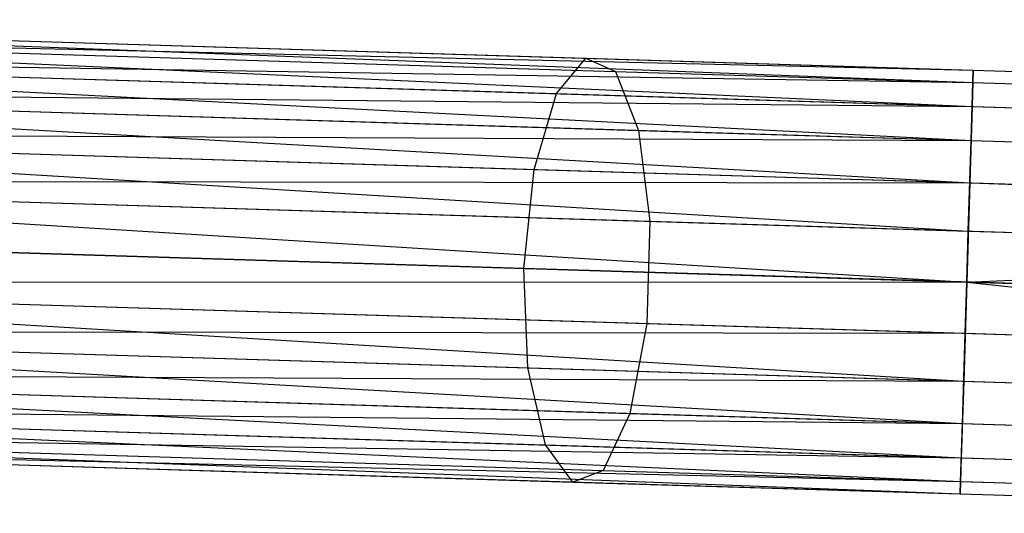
# Model space of a CAD drawing. Extents: x -91 to 92, y -91 to 92.
# Tile 253 of 256: x 66.31 to 70.92, y -2.83 to -0.52. Entities that reach past the tile are written whole.
import ezdxf

# ---------------------------------------------------------------- set-up
doc = ezdxf.new("R2010")
doc.units = 0
doc.header["$LTSCALE"] = 25.4
doc.layers.get('0').update_dxf_attribs({"linetype": 'CONTINUOUS'})

# ---------------------------------------------------------------- blocks, each defined once
blk = doc.blocks.new('NL2500012258_STL_2')
at = {"color": 0}
for p, q in [((155.3281, -0.9498, 27.3795), (163.0146, -1.2444, 27.1454)), ((155.3281, -0.9498, 27.3795), (163.0146, -1.2444, 27.1454)), ((155.3281, -0.9498, 27.3795), (163.0164, -1.1867, 27.6205)), ((155.3281, -0.9498, 27.3795), (163.0164, -1.1867, 27.6205)), ((155.3281, -0.9498, 27.6205), (163.0164, -1.1867, 27.6205)), ((155.3281, -0.9498, 27.6205), (163.0164, -1.1867, 27.6205)), ((155.3263, -1.0075, 27.1454), (163.0146, -1.2444, 27.1454)), ((155.3263, -1.0075, 27.1454), (163.0146, -1.2444, 27.1454)), ((155.3263, -1.0075, 27.8546), (163.0164, -1.1867, 27.6205)), ((155.3263, -1.0075, 27.8546), (163.0164, -1.1867, 27.6205)), ((155.3263, -1.0075, 27.8546), (163.0112, -1.3564, 28.0681)), ((155.3263, -1.0075, 27.8546), (163.0112, -1.3564, 28.0681)), ((158.2994, -1.0414, 177.156), (161.2038, -1.1309, 176.4904)), ((158.2994, -1.0414, 177.156), (161.2038, -1.1309, 176.4904)), ((158.3686, -1.1012, 177.6258), (161.3425, -1.1929, 176.9443)), ((158.3686, -1.1012, 177.6258), (161.3425, -1.1929, 176.9443)), ((155.3229, -1.1195, 26.9319), (163.0062, -1.5162, 26.7515)), ((155.3229, -1.1195, 26.9319), (163.0062, -1.5162, 26.7515)), ((155.3229, -1.1195, 26.9319), (163.0146, -1.2444, 27.1454)), ((155.3229, -1.1195, 26.9319), (163.0146, -1.2444, 27.1454)), ((155.3229, -1.1195, 28.0681), (163.0112, -1.3564, 28.0681)), ((155.3229, -1.1195, 28.0681), (163.0112, -1.3564, 28.0681)), ((161.0663, -1.2964, 176.0629), (161.2038, -1.1309, 176.4904)), ((161.0663, -1.2964, 176.0629), (161.2038, -1.1309, 176.4904)), ((161.2038, -1.1309, 176.4904), (163.9762, -1.2163, 175.3979)), ((161.2038, -1.1309, 176.4904), (163.9762, -1.2163, 175.3979)), ((161.2038, -1.1309, 176.4904), (161.3425, -1.1929, 176.9443)), ((161.2038, -1.1309, 176.4904), (161.3425, -1.1929, 176.9443)), ((161.3425, -1.1929, 176.9443), (164.1811, -1.2803, 175.8256)), ((161.3425, -1.1929, 176.9443), (164.1811, -1.2803, 175.8256)), ((161.3425, -1.1929, 176.9443), (161.4505, -1.4682, 177.3206)), ((161.3425, -1.1929, 176.9443), (161.4505, -1.4682, 177.3206)), ((163.0164, -1.1867, 27.6205), (163.0112, -1.3564, 28.0681)), ((163.0164, -1.1867, 27.6205), (163.0112, -1.3564, 28.0681)), ((163.0146, -1.2444, 27.1454), (163.0164, -1.1867, 27.6205)), ((163.0146, -1.2444, 27.1454), (163.0164, -1.1867, 27.6205)), ((163.0164, -1.1867, 27.6205), (165.969, -1.2777, 27.8412)), ((163.0164, -1.1867, 27.6205), (165.969, -1.2777, 27.8412)), ((158.2272, -1.209, 176.7135), (161.0663, -1.2964, 176.0629)), ((158.2272, -1.209, 176.7135), (161.0663, -1.2964, 176.0629)), ((155.3179, -1.2793, 26.7515), (163.0062, -1.5162, 26.7515)), ((155.3179, -1.2793, 26.7515), (163.0062, -1.5162, 26.7515)), ((155.3179, -1.2793, 28.2485), (163.0112, -1.3564, 28.0681)), ((155.3179, -1.2793, 28.2485), (163.0112, -1.3564, 28.0681)), ((155.3179, -1.2793, 28.2485), (163.0001, -1.7145, 28.3855)), ((155.3179, -1.2793, 28.2485), (163.0001, -1.7145, 28.3855)), ((163.0062, -1.5162, 26.7515), (163.0146, -1.2444, 27.1454)), ((163.0062, -1.5162, 26.7515), (163.0146, -1.2444, 27.1454)), ((163.0146, -1.2444, 27.1454), (166.0378, -1.3375, 27.3714)), ((163.0146, -1.2444, 27.1454), (166.0378, -1.3375, 27.3714)), ((160.9615, -1.6516, 175.7597), (161.0663, -1.2964, 176.0629)), ((160.9615, -1.6516, 175.7597), (161.0663, -1.2964, 176.0629)), ((161.0663, -1.2964, 176.0629), (163.7762, -1.3799, 174.9949)), ((161.0663, -1.2964, 176.0629), (163.7762, -1.3799, 174.9949)), ((158.4191, -1.3748, 178.0152), (161.4505, -1.4682, 177.3206)), ((158.4191, -1.3748, 178.0152), (161.4505, -1.4682, 177.3206)), ((163.0112, -1.3564, 28.0681), (163.0001, -1.7145, 28.3855)), ((163.0112, -1.3564, 28.0681), (163.0001, -1.7145, 28.3855)), ((163.0112, -1.3564, 28.0681), (165.8973, -1.4453, 28.2838)), ((163.0112, -1.3564, 28.0681), (165.8973, -1.4453, 28.2838)), ((161.4505, -1.4682, 177.3206), (164.3441, -1.5574, 176.1803)), ((161.4505, -1.4682, 177.3206), (164.3441, -1.5574, 176.1803)), ((161.4505, -1.4682, 177.3206), (161.5032, -1.8939, 177.5331)), ((161.4505, -1.4682, 177.3206), (161.5032, -1.8939, 177.5331)), ((155.3118, -1.4776, 26.6146), (162.9932, -1.9398, 26.5291)), ((155.3118, -1.4776, 26.6146), (162.9932, -1.9398, 26.5291)), ((155.3118, -1.4776, 26.6146), (163.0062, -1.5162, 26.7515)), ((155.3118, -1.4776, 26.6146), (163.0062, -1.5162, 26.7515)), ((155.3118, -1.4776, 28.3855), (163.0001, -1.7145, 28.3855)), ((155.3118, -1.4776, 28.3855), (163.0001, -1.7145, 28.3855)), ((162.9932, -1.9398, 26.5291), (163.0062, -1.5162, 26.7515)), ((162.9932, -1.9398, 26.5291), (163.0062, -1.5162, 26.7515)), ((163.0062, -1.5162, 26.7515), (166.0879, -1.6111, 26.9818)), ((163.0062, -1.5162, 26.7515), (166.0879, -1.6111, 26.9818)), ((158.1688, -1.5656, 176.3996), (160.9615, -1.6516, 175.7597)), ((158.1688, -1.5656, 176.3996), (160.9615, -1.6516, 175.7597)), ((160.9133, -2.1151, 175.6503), (160.9615, -1.6516, 175.7597)), ((160.9133, -2.1151, 175.6503), (160.9615, -1.6516, 175.7597)), ((160.9615, -1.6516, 175.7597), (163.6271, -1.7338, 174.7092)), ((160.9615, -1.6516, 175.7597), (163.6271, -1.7338, 174.7092)), ((155.3049, -1.7029, 26.5291), (162.9932, -1.9398, 26.5291)), ((155.3049, -1.7029, 26.5291), (162.9932, -1.9398, 26.5291)), ((155.3049, -1.7029, 28.4709), (163.0001, -1.7145, 28.3855)), ((155.3049, -1.7029, 28.4709), (163.0001, -1.7145, 28.3855)), ((155.3049, -1.7029, 28.4709), (162.9858, -2.179, 28.5)), ((155.3049, -1.7029, 28.4709), (162.9858, -2.179, 28.5)), ((163.0001, -1.7145, 28.3855), (162.9858, -2.179, 28.5)), ((163.0001, -1.7145, 28.3855), (162.9858, -2.179, 28.5)), ((163.0001, -1.7145, 28.3855), (165.8391, -1.8019, 28.5977)), ((163.0001, -1.7145, 28.3855), (165.8391, -1.8019, 28.5977)), ((158.4393, -1.7995, 178.2352), (161.5032, -1.8939, 177.5331)), ((158.4393, -1.7995, 178.2352), (161.5032, -1.8939, 177.5331)), ((161.5032, -1.8939, 177.5331), (161.4885, -2.3723, 177.5331)), ((161.5032, -1.8939, 177.5331), (161.4885, -2.3723, 177.5331)), ((161.5032, -1.8939, 177.5331), (164.4278, -1.984, 176.3805)), ((161.5032, -1.8939, 177.5331), (164.4278, -1.984, 176.3805)), ((155.2975, -1.9421, 26.5), (162.9858, -2.179, 26.5)), ((155.2975, -1.9421, 26.5), (162.9858, -2.179, 26.5)), ((155.2975, -1.9421, 28.5), (162.9858, -2.179, 28.5)), ((155.2975, -1.9421, 28.5), (162.9858, -2.179, 28.5)), ((162.9858, -2.179, 26.5), (162.9932, -1.9398, 26.5291)), ((162.9858, -2.179, 26.5), (162.9932, -1.9398, 26.5291)), ((162.9932, -1.9398, 26.5291), (166.1079, -2.0357, 26.7619)), ((162.9932, -1.9398, 26.5291), (166.1079, -2.0357, 26.7619)), ((160.9133, -2.1151, 175.6503), (158.1373, -2.0296, 176.2864)), ((160.9133, -2.1151, 175.6503), (158.1373, -2.0296, 176.2864)), ((162.9858, -2.179, 26.5), (166.1079, -2.0357, 26.7619)), ((162.9858, -2.179, 26.5), (166.1079, -2.0357, 26.7619)), ((163.563, -2.1967, 174.6061), (160.9133, -2.1151, 175.6503)), ((160.9329, -2.5807, 175.7597), (160.9133, -2.1151, 175.6503)), ((163.563, -2.1967, 174.6061), (160.9133, -2.1151, 175.6503)), ((160.9329, -2.5807, 175.7597), (160.9133, -2.1151, 175.6503)), ((162.9858, -2.179, 28.5), (155.2902, -2.1813, 28.4709)), ((162.9858, -2.179, 28.5), (155.2902, -2.1813, 28.4709)), ((155.2902, -2.1813, 28.4709), (162.9715, -2.6435, 28.3855)), ((155.2902, -2.1813, 28.4709), (162.9715, -2.6435, 28.3855)), ((155.2902, -2.1813, 26.5291), (162.9785, -2.4182, 26.5291)), ((155.2902, -2.1813, 26.5291), (162.9785, -2.4182, 26.5291)), ((162.9858, -2.179, 28.5), (162.9715, -2.6435, 28.3855)), ((162.9858, -2.179, 28.5), (162.9715, -2.6435, 28.3855)), ((162.9785, -2.4182, 26.5291), (162.9858, -2.179, 26.5)), ((162.9785, -2.4182, 26.5291), (162.9858, -2.179, 26.5)), ((162.9858, -2.179, 26.5), (166.0931, -2.5141, 26.7619)), ((162.9858, -2.179, 26.5), (166.0931, -2.5141, 26.7619)), ((162.9858, -2.179, 28.5), (165.8078, -2.2659, 28.7109)), ((162.9858, -2.179, 28.5), (165.8078, -2.2659, 28.7109)), ((158.4246, -2.2779, 178.2352), (161.4885, -2.3723, 177.5331)), ((158.4246, -2.2779, 178.2352), (161.4885, -2.3723, 177.5331)), ((161.4885, -2.3723, 177.5331), (161.4097, -2.7938, 177.3206)), ((161.4885, -2.3723, 177.5331), (161.4097, -2.7938, 177.3206)), ((161.4885, -2.3723, 177.5331), (164.413, -2.4624, 176.3805)), ((161.4885, -2.3723, 177.5331), (164.413, -2.4624, 176.3805)), ((155.2832, -2.4066, 28.3855), (162.9715, -2.6435, 28.3855)), ((155.2832, -2.4066, 28.3855), (162.9715, -2.6435, 28.3855)), ((155.2832, -2.4066, 26.6146), (162.9654, -2.8418, 26.7515)), ((155.2832, -2.4066, 26.6146), (162.9654, -2.8418, 26.7515)), ((155.2832, -2.4066, 26.6146), (162.9785, -2.4182, 26.5291)), ((155.2832, -2.4066, 26.6146), (162.9785, -2.4182, 26.5291)), ((162.9654, -2.8418, 26.7515), (162.9785, -2.4182, 26.5291)), ((162.9654, -2.8418, 26.7515), (162.9785, -2.4182, 26.5291)), ((162.9785, -2.4182, 26.5291), (166.0931, -2.5141, 26.7619)), ((162.9785, -2.4182, 26.5291), (166.0931, -2.5141, 26.7619)), ((158.1402, -2.4946, 176.3996), (160.9329, -2.5807, 175.7597)), ((158.1402, -2.4946, 176.3996), (160.9329, -2.5807, 175.7597)), ((155.2771, -2.6049, 28.2485), (162.9715, -2.6435, 28.3855)), ((155.2771, -2.6049, 28.2485), (162.9715, -2.6435, 28.3855)), ((155.2771, -2.6049, 28.2485), (162.9605, -3.0016, 28.0681)), ((155.2771, -2.6049, 28.2485), (162.9605, -3.0016, 28.0681)), ((155.2771, -2.6049, 26.7515), (162.9654, -2.8418, 26.7515)), ((155.2771, -2.6049, 26.7515), (162.9654, -2.8418, 26.7515)), ((161.0156, -2.9416, 176.0629), (160.9329, -2.5807, 175.7597)), ((160.9329, -2.5807, 175.7597), (163.5985, -2.6628, 174.7092)), ((160.9329, -2.5807, 175.7597), (163.5985, -2.6628, 174.7092)), ((161.0156, -2.9416, 176.0629), (160.9329, -2.5807, 175.7597)), ((162.9715, -2.6435, 28.3855), (162.9605, -3.0016, 28.0681)), ((162.9715, -2.6435, 28.3855), (162.9605, -3.0016, 28.0681)), ((162.9715, -2.6435, 28.3855), (165.8105, -2.7309, 28.5977)), ((162.9715, -2.6435, 28.3855), (165.8105, -2.7309, 28.5977)), ((158.3783, -2.7004, 178.0152), (161.4097, -2.7938, 177.3206)), ((158.3783, -2.7004, 178.0152), (161.4097, -2.7938, 177.3206)), ((155.2722, -2.7647, 28.0681), (162.9605, -3.0016, 28.0681)), ((155.2722, -2.7647, 28.0681), (162.9605, -3.0016, 28.0681)), ((155.2722, -2.7647, 26.9319), (162.957, -3.1135, 27.1454)), ((155.2722, -2.7647, 26.9319), (162.957, -3.1135, 27.1454)), ((155.2722, -2.7647, 26.9319), (162.9654, -2.8418, 26.7515)), ((155.2722, -2.7647, 26.9319), (162.9654, -2.8418, 26.7515)), ((161.4097, -2.7938, 177.3206), (161.2849, -3.062, 176.9443)), ((161.4097, -2.7938, 177.3206), (161.2849, -3.062, 176.9443)), ((161.4097, -2.7938, 177.3206), (164.3032, -2.883, 176.1803)), ((161.4097, -2.7938, 177.3206), (164.3032, -2.883, 176.1803)), ((158.1766, -2.8542, 176.7135), (161.0156, -2.9416, 176.0629)), ((158.1766, -2.8542, 176.7135), (161.0156, -2.9416, 176.0629)), ((162.957, -3.1135, 27.1454), (162.9654, -2.8418, 26.7515)), ((162.957, -3.1135, 27.1454), (162.9654, -2.8418, 26.7515)), ((162.9654, -2.8418, 26.7515), (166.047, -2.9367, 26.9818)), ((162.9654, -2.8418, 26.7515), (166.047, -2.9367, 26.9818)), ((155.2687, -2.8767, 27.8546), (162.9605, -3.0016, 28.0681)), ((155.2687, -2.8767, 27.8546), (162.9605, -3.0016, 28.0681)), ((155.2687, -2.8767, 27.8546), (162.9553, -3.1712, 27.6205)), ((155.2687, -2.8767, 27.8546), (162.9553, -3.1712, 27.6205)), ((155.2687, -2.8767, 27.1454), (162.957, -3.1135, 27.1454)), ((155.2687, -2.8767, 27.1454), (162.957, -3.1135, 27.1454)), ((155.267, -2.9343, 27.6205), (162.9553, -3.1712, 27.6205)), ((155.267, -2.9343, 27.6205), (162.9553, -3.1712, 27.6205)), ((155.267, -2.9343, 27.3795), (162.9553, -3.1712, 27.6205)), ((155.267, -2.9343, 27.3795), (162.9553, -3.1712, 27.6205)), ((155.267, -2.9343, 27.3795), (162.957, -3.1135, 27.1454)), ((155.267, -2.9343, 27.3795), (162.957, -3.1135, 27.1454)), ((161.1427, -3.1154, 176.4904), (161.0156, -2.9416, 176.0629)), ((161.0156, -2.9416, 176.0629), (163.7256, -3.0251, 174.9949)), ((161.0156, -2.9416, 176.0629), (163.7256, -3.0251, 174.9949)), ((161.1427, -3.1154, 176.4904), (161.0156, -2.9416, 176.0629)), ((158.311, -2.9704, 177.6258), (161.2849, -3.062, 176.9443)), ((158.311, -2.9704, 177.6258), (161.2849, -3.062, 176.9443)), ((158.2382, -3.0259, 177.156), (161.1427, -3.1154, 176.4904)), ((158.2382, -3.0259, 177.156), (161.1427, -3.1154, 176.4904)), ((162.9605, -3.0016, 28.0681), (162.9553, -3.1712, 27.6205)), ((162.9605, -3.0016, 28.0681), (162.9553, -3.1712, 27.6205)), ((162.9605, -3.0016, 28.0681), (165.8466, -3.0905, 28.2838)), ((162.9605, -3.0016, 28.0681), (165.8466, -3.0905, 28.2838)), ((161.2849, -3.062, 176.9443), (161.1427, -3.1154, 176.4904)), ((161.2849, -3.062, 176.9443), (161.1427, -3.1154, 176.4904)), ((161.2849, -3.062, 176.9443), (164.1235, -3.1495, 175.8256)), ((161.2849, -3.062, 176.9443), (164.1235, -3.1495, 175.8256)), ((161.1427, -3.1154, 176.4904), (163.915, -3.2008, 175.3979)), ((161.1427, -3.1154, 176.4904), (163.915, -3.2008, 175.3979)), ((162.9553, -3.1712, 27.6205), (162.957, -3.1135, 27.1454)), ((162.9553, -3.1712, 27.6205), (162.957, -3.1135, 27.1454)), ((162.957, -3.1135, 27.1454), (165.9802, -3.2067, 27.3714)), ((162.957, -3.1135, 27.1454), (165.9802, -3.2067, 27.3714)), ((162.9553, -3.1712, 27.6205), (165.9078, -3.2622, 27.8412)), ((162.9553, -3.1712, 27.6205), (165.9078, -3.2622, 27.8412))]:
    blk.add_line(p, q, dxfattribs=at)

msp = doc.modelspace()

# ---------------------------------------------------------------- block references
at = {"color": 0}
msp.add_blockref('NL2500012258_STL_2', (-92.2434, 0.4282, -1717), dxfattribs=at)

doc.saveas('drawing.dxf')
